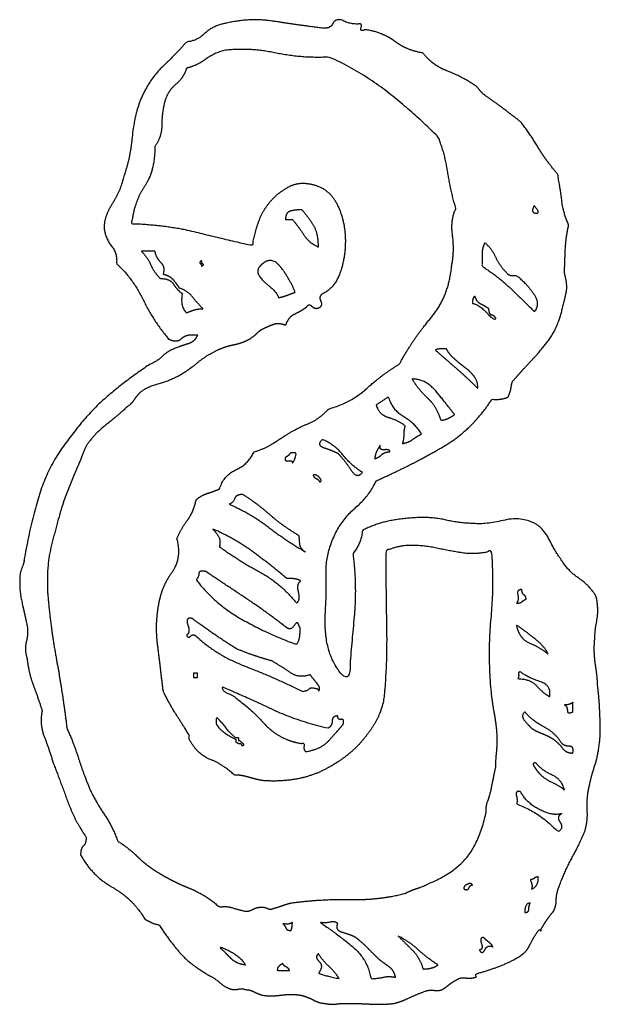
# Model space of a CAD drawing. Header units: millimetres. Extents: x 0 to 600, y 0 to 400.
# Tile 10 of 31: x 121.28 to 125.21, y 127.45 to 134.12. Entities that reach past the tile are written whole.
import ezdxf

# ---------------------------------------------------------------- set-up
doc = ezdxf.new("R2010")
doc.units = ezdxf.units.MM
doc.header["$MEASUREMENT"] = 0
doc.layers.add('EngraveText', color=5, linetype='Continuous')

msp = doc.modelspace()

# ---------------------------------------------------------------- linework, layer by layer
at = {"layer": 'EngraveText'}
for points, knots in [([(122.2854, 131.9602), (122.183, 132.0813), (122.113, 132.2256), (122.0431, 132.37), (121.9311, 132.4727), (121.9407, 132.5379), (121.8987, 132.5891), (121.8568, 132.6402), (121.8476, 132.715), (121.8476, 132.7894), (121.9033, 132.8779), (121.9591, 132.9665), (121.9779, 133.0505), (122.0243, 133.1808), (122.0383, 133.3299), (122.0523, 133.4791), (122.099, 133.591), (122.155, 133.7214), (122.2482, 133.8099), (122.3413, 133.8985), (122.4065, 133.9733), (122.4813, 133.9825), (122.5279, 134.029), (122.5744, 134.0756), (122.6488, 134.0944), (122.8259, 134.1412), (123.003, 134.1132), (123.1802, 134.0852), (123.3385, 134.0664), (123.3853, 134.0664), (123.3993, 134.099), (123.4133, 134.1316), (123.4596, 134.1224), (123.5064, 134.0944), (123.5716, 134.0944), (123.5996, 134.1036), (123.5904, 134.071), (123.5812, 134.0384), (123.6184, 134.0572), (123.7395, 134.0384), (123.8187, 133.9779), (123.8979, 133.9173), (124.0098, 133.8985), (124.075, 133.815), (124.1729, 133.7776), (124.2709, 133.7402), (124.3544, 133.6842), (124.3733, 133.675), (124.3872, 133.6564), (124.4012, 133.6378), (124.42, 133.619), (124.5412, 133.5351), (124.6715, 133.4327), (124.7367, 133.3487), (124.7927, 133.2556), (124.8486, 133.1624), (124.923, 133.0785), (124.9418, 132.9761), (124.9512, 132.8967), (124.9606, 132.8174), (124.9978, 132.7334), (124.979, 132.659), (124.9744, 132.5565), (124.9698, 132.4539), (124.9698, 132.4071), (124.9886, 132.3328), (124.9838, 132.2954), (124.979, 132.258), (124.9606, 132.1928), (124.9326, 132.0533), (124.8675, 131.9602), (124.8115, 131.8854), (124.7415, 131.8108), (124.6715, 131.7362), (124.6155, 131.6711), (124.6064, 131.6339), (124.6064, 131.6245), (124.6064, 131.6151), (124.5875, 131.5683), (124.5596, 131.5499), (124.4756, 131.5499), (124.3453, 131.3448), (124.1356, 131.2237), (123.9258, 131.1025), (123.6927, 130.9998), (123.6464, 130.8974), (123.553, 130.8183), (123.4596, 130.7391), (123.4041, 130.6179), (123.3481, 130.4872), (123.3527, 130.366), (123.3573, 130.2449), (123.3481, 130.1146), (123.3293, 129.7791), (123.5064, 129.6484), (123.5252, 129.8815), (123.5438, 130.0866), (123.5624, 130.2917), (123.5344, 130.506), (123.5904, 130.5712), (123.5996, 130.6643), (123.6744, 130.7015), (123.7489, 130.7203), (123.8235, 130.7391), (123.935, 130.7483), (124.0658, 130.7575), (124.1635, 130.7343), (124.2613, 130.7111), (124.3453, 130.7111), (124.4292, 130.7015), (124.5458, 130.7295), (124.6623, 130.7575), (124.7463, 130.7203), (124.8207, 130.6923), (124.8672, 130.5991), (124.9138, 130.506), (124.951, 130.4592), (124.9978, 130.3848), (125.0678, 130.3383), (125.1377, 130.2917), (125.1841, 130.2169), (125.2029, 130.1237), (125.1889, 130.0538), (125.1749, 129.9838), (125.1749, 129.9278), (125.1657, 129.8443), (125.1797, 129.7509), (125.1937, 129.6575), (125.1937, 129.6112), (125.2029, 129.546), (125.2075, 129.4526), (125.2121, 129.3593), (125.2121, 129.2849), (125.2029, 129.1546), (125.1749, 129.0706), (125.1469, 128.9866), (125.1281, 128.8843), (125.1189, 128.8095), (125.1235, 128.7584), (125.1281, 128.7072), (125.1097, 128.6324), (125.0818, 128.558), (125.0258, 128.4555), (124.9698, 128.3529), (124.9326, 128.2502), (124.9138, 128.2038), (124.9138, 128.1618), (124.9138, 128.1198), (124.8954, 128.0826), (124.8766, 128.0638), (124.8486, 128.0219), (124.8207, 127.9799), (124.8115, 127.9615), (124.8115, 127.9427), (124.8067, 127.9521), (124.8018, 127.9615), (124.7927, 127.9519), (124.7647, 127.9147), (124.7415, 127.8681), (124.7183, 127.8216), (124.6995, 127.8027), (124.6435, 127.7564), (124.5504, 127.719), (124.4572, 127.6816), (124.3824, 127.6632), (124.3641, 127.6536), (124.3687, 127.6444), (124.3733, 127.6352), (124.3641, 127.6352), (124.3361, 127.6256), (124.3035, 127.6304), (124.2709, 127.6352), (124.2521, 127.6256), (124.2149, 127.6073), (124.1915, 127.5887), (124.1681, 127.5701), (124.1401, 127.5513), (124.1122, 127.5421), (124.0842, 127.5467), (124.0562, 127.5513), (124.0286, 127.5421), (123.963, 127.518), (123.9118, 127.494), (123.8607, 127.4699), (123.8139, 127.4581), (123.7395, 127.4489), (123.6556, 127.4535), (123.5716, 127.4581), (123.4876, 127.4581), (123.4504, 127.4581), (123.4179, 127.4535), (123.3853, 127.4489), (123.3481, 127.4581), (123.3105, 127.4581), (123.2687, 127.4804), (123.227, 127.5027), (123.1802, 127.5141), (123.115, 127.5233), (123.045, 127.5139), (122.9751, 127.5045), (122.9191, 127.5141), (122.8911, 127.5233), (122.8633, 127.5373), (122.8355, 127.5513), (122.8075, 127.5513), (122.7887, 127.5605), (122.7653, 127.5559), (122.7419, 127.5513), (122.7236, 127.5513), (122.6768, 127.5605), (122.6396, 127.593), (122.6024, 127.6256), (122.5653, 127.6444), (122.4345, 127.7192), (122.3645, 127.7984), (122.2945, 127.8775), (122.2202, 127.9895), (122.183, 127.9987), (122.1642, 128.0081), (122.1454, 128.0175), (122.127, 128.0267), (122.0431, 128.1666), (121.9033, 128.2458), (121.7636, 128.3249), (121.6888, 128.4649), (121.6888, 128.5112), (121.7074, 128.5252), (121.726, 128.5392), (121.726, 128.586), (121.6516, 128.6884), (121.6005, 128.8281), (121.5493, 128.9678), (121.5025, 129.089), (121.4745, 129.1826), (121.4419, 129.2663), (121.4094, 129.3501), (121.4277, 129.4432), (121.4002, 129.5272), (121.3674, 129.6158), (121.3346, 129.7043), (121.3254, 129.7975), (121.3066, 129.8535), (121.3206, 129.9094), (121.3346, 129.9654), (121.3254, 130.0214), (121.3066, 130.1049), (121.288, 130.1889), (121.2694, 130.2729), (121.2786, 130.3752), (121.2882, 130.4032), (121.2974, 130.4266), (121.3066, 130.45), (121.3066, 130.4688), (121.3534, 130.7391), (121.4185, 130.9348), (121.4837, 131.1305), (121.6145, 131.2888), (121.726, 131.4472), (121.8659, 131.5683), (122.0059, 131.6894), (122.1642, 131.7922), (122.211, 131.811), (122.2436, 131.8436), (122.2762, 131.8762), (122.3225, 131.8946), (122.3693, 131.9134), (122.4159, 131.9274), (122.4625, 131.9414), (122.4813, 131.9877), (122.4065, 131.9973), (122.3739, 131.9648), (122.3413, 131.9322), (122.2854, 131.9602)], [-136, -136, -136, -135, -135, -134, -134, -133, -133, -132, -132, -131, -131, -130, -130, -129, -129, -128, -128, -127, -127, -126, -126, -125, -125, -124, -124, -123, -123, -122, -122, -121, -121, -120, -120, -119, -119, -118, -118, -117, -117, -116, -116, -115, -115, -114, -114, -113, -113, -112, -112, -111, -111, -110, -110, -109, -109, -108, -108, -107, -107, -106, -106, -105, -105, -104, -104, -103, -103, -102, -102, -101, -101, -100, -100, -99, -99, -98, -98, -97, -97, -96, -96, -95, -95, -94, -94, -93, -93, -92, -92, -91, -91, -90, -90, -89, -89, -88, -88, -87, -87, -86, -86, -85, -85, -84, -84, -83, -83, -82, -82, -81, -81, -80, -80, -79, -79, -78, -78, -77, -77, -76, -76, -75, -75, -74, -74, -73, -73, -72, -72, -71, -71, -70, -70, -69, -69, -68, -68, -67, -67, -66, -66, -65, -65, -64, -64, -63, -63, -62, -62, -61, -61, -60, -60, -59, -59, -58, -58, -57, -57, -56, -56, -55, -55, -54, -54, -53, -53, -52, -52, -51, -51, -50, -50, -49, -49, -48, -48, -47, -47, -46, -46, -45, -45, -44, -44, -43, -43, -42, -42, -41, -41, -40, -40, -39, -39, -38, -38, -37, -37, -36, -36, -35, -35, -34, -34, -33, -33, -32, -32, -31, -31, -30, -30, -29, -29, -28, -28, -27, -27, -26, -26, -25, -25, -24, -24, -23, -23, -22, -22, -21, -21, -20, -20, -19, -19, -18, -18, -17, -17, -16, -16, -15, -15, -14, -14, -13, -13, -12, -12, -11, -11, -10, -10, -9, -9, -8, -8, -7, -7, -6, -6, -5, -5, -4, -4, -3, -3, -2, -2, -1, -1, 0, 0, 0]), ([(122.1922, 133.2652), (122.239, 133.3304), (122.239, 133.4095), (122.239, 133.4887), (122.2574, 133.563), (122.2762, 133.6378), (122.3322, 133.6844), (122.3881, 133.731), (122.4065, 133.7961), (122.4813, 133.815), (122.537, 133.8569), (122.5928, 133.8989), (122.6676, 133.9173), (122.8355, 133.9361), (123.0124, 133.8987), (123.1894, 133.8613), (123.3761, 133.8709), (123.5996, 133.7682), (123.7767, 133.6284), (123.9538, 133.4887), (124.1122, 133.3304), (124.1589, 133.2184), (124.1775, 133.0927), (124.1961, 132.9669), (124.2333, 132.8454), (124.1961, 132.771), (124.2101, 132.6639), (124.2241, 132.5567), (124.2053, 132.4636), (124.1869, 132.2488), (124.061, 132.0999), (123.935, 131.951), (123.8515, 131.7922), (123.7304, 131.7179), (123.6278, 131.6245), (123.5252, 131.5311), (123.3665, 131.4848), (123.3105, 131.4196), (123.2313, 131.387), (123.1522, 131.3544), (123.0778, 131.3076), (123.0218, 131.2705), (122.9753, 131.2425), (122.9287, 131.2145), (122.8635, 131.1957), (122.8259, 131.1117), (122.7422, 131.0745), (122.6584, 131.0374), (122.6304, 130.9442), (122.5836, 130.9254), (122.5416, 130.9114), (122.4997, 130.8974), (122.4717, 130.8694), (122.4533, 130.7859), (122.4113, 130.7299), (122.3693, 130.6739), (122.3413, 130.6088), (122.3785, 130.478), (122.3088, 130.3803), (122.239, 130.2825), (122.2202, 130.1705), (122.1922, 130.0306), (122.2108, 129.8863), (122.2294, 129.7419), (122.2482, 129.574), (122.2945, 129.4808), (122.3365, 129.4155), (122.3785, 129.3501), (122.4253, 129.2757), (122.4253, 129.2617), (122.4253, 129.2477), (122.4813, 129.1454), (122.565, 129.1126), (122.6488, 129.0798), (122.7328, 129.0055), (122.7796, 129.0055), (122.8261, 128.9915), (122.8727, 128.9775), (122.9191, 128.9683), (123.1614, 128.9495), (123.3433, 129.0426), (123.5252, 129.1358), (123.6276, 129.2757), (123.7395, 129.4157), (123.7487, 129.5648), (123.7675, 129.7791), (123.7627, 130.0214), (123.7579, 130.2637), (123.7579, 130.5248), (123.8419, 130.562), (123.9304, 130.562), (124.019, 130.562), (124.103, 130.5434), (124.1869, 130.5248), (124.2801, 130.5108), (124.3733, 130.4968), (124.4756, 130.5248), (124.4944, 130.3009), (124.4712, 130.0586), (124.448, 129.8163), (124.4756, 129.546), (124.4852, 129.4717), (124.4992, 129.3923), (124.5132, 129.3129), (124.5132, 129.2386), (124.5132, 129.2009), (124.5084, 129.1544), (124.5036, 129.1078), (124.5036, 129.0614), (124.4852, 128.9775), (124.4758, 128.9263), (124.4664, 128.8751), (124.448, 128.8283), (124.4384, 128.8003), (124.4384, 128.7723), (124.4384, 128.7444), (124.4292, 128.7164), (124.3824, 128.5301), (124.2939, 128.4321), (124.2053, 128.3341), (124.047, 128.269), (124.0098, 128.2506), (123.9678, 128.2366), (123.9258, 128.2226), (123.8887, 128.2038), (123.7115, 128.1574), (123.5158, 128.162), (123.3201, 128.1666), (123.115, 128.1386), (123.0778, 128.1294), (123.0544, 128.12), (123.031, 128.1106), (122.9939, 128.1015), (122.9751, 128.0918), (122.9565, 128.1012), (122.9379, 128.1106), (122.9191, 128.1106), (122.8819, 128.1106), (122.8587, 128.0966), (122.8355, 128.0826), (122.8075, 128.0826), (122.7608, 128.0918), (122.7188, 128.1058), (122.6768, 128.1198), (122.6304, 128.1106), (122.5373, 128.1946), (122.4207, 128.2412), (122.3042, 128.2878), (122.2014, 128.3529), (122.127, 128.3997), (122.0711, 128.4555), (122.0151, 128.5112), (121.9407, 128.558), (121.9031, 128.6604), (121.8519, 128.735), (121.8008, 128.8095), (121.754, 128.9027), (121.7076, 129.0146), (121.675, 129.1172), (121.6425, 129.2198), (121.5957, 129.3225), (121.5677, 129.5552), (121.5257, 129.7837), (121.4837, 130.0122), (121.4653, 130.2357), (121.4557, 130.422), (121.4885, 130.5526), (121.5213, 130.6831), (121.5585, 130.8134), (121.6145, 130.9814), (121.6796, 131.1213), (121.6984, 131.1677), (121.7122, 131.2051), (121.726, 131.2425), (121.7448, 131.2608), (121.7916, 131.3265), (121.8753, 131.3916), (121.9591, 131.4568), (122.0059, 131.5036), (122.0339, 131.5219), (122.0525, 131.5499), (122.0711, 131.5779), (122.0899, 131.5967), (122.1362, 131.6339), (122.2062, 131.6525), (122.2762, 131.6711), (122.3505, 131.7083), (122.4161, 131.7459), (122.4719, 131.7924), (122.5276, 131.839), (122.5836, 131.867), (122.6488, 131.9042), (122.7188, 131.9182), (122.7887, 131.9322), (122.8355, 131.9602), (122.8635, 131.9785), (122.8821, 131.9973), (122.9007, 132.0161), (122.9191, 132.0253), (122.9567, 132.0441), (122.9939, 132.0581), (123.031, 132.0721), (123.0778, 132.0533), (123.0962, 132.1093), (123.1382, 132.1279), (123.1802, 132.1465), (123.2173, 132.1745), (123.2361, 132.2025), (123.2595, 132.1791), (123.2829, 132.1557), (123.3105, 132.1745), (123.3293, 132.1933), (123.3153, 132.221), (123.3013, 132.2488), (123.3293, 132.2676), (123.4133, 132.3048), (123.4504, 132.4168), (123.4876, 132.5287), (123.483, 132.6499), (123.4784, 132.771), (123.4273, 132.8736), (123.3761, 132.9761), (123.2733, 133.0041), (123.1802, 133.0321), (123.1056, 132.9947), (123.031, 132.9573), (122.9751, 132.8922), (122.9191, 132.827), (122.8913, 132.743), (122.8635, 132.659), (122.8539, 132.5939), (122.6488, 132.6407), (122.4625, 132.6873), (122.2762, 132.7338), (122.0339, 132.743), (122.0523, 132.8922), (122.1222, 132.9947), (122.1922, 133.0973), (122.1922, 133.2652)], [0, 0, 0, 1, 1, 2, 2, 3, 3, 4, 4, 5, 5, 6, 6, 7, 7, 8, 8, 9, 9, 10, 10, 11, 11, 12, 12, 13, 13, 14, 14, 15, 15, 16, 16, 17, 17, 18, 18, 19, 19, 20, 20, 21, 21, 22, 22, 23, 23, 24, 24, 25, 25, 26, 26, 27, 27, 28, 28, 29, 29, 30, 30, 31, 31, 32, 32, 33, 33, 34, 34, 35, 35, 36, 36, 37, 37, 38, 38, 39, 39, 40, 40, 41, 41, 42, 42, 43, 43, 44, 44, 45, 45, 46, 46, 47, 47, 48, 48, 49, 49, 50, 50, 51, 51, 52, 52, 53, 53, 54, 54, 55, 55, 56, 56, 57, 57, 58, 58, 59, 59, 60, 60, 61, 61, 62, 62, 63, 63, 64, 64, 65, 65, 66, 66, 67, 67, 68, 68, 69, 69, 70, 70, 71, 71, 72, 72, 73, 73, 74, 74, 75, 75, 76, 76, 77, 77, 78, 78, 79, 79, 80, 80, 81, 81, 82, 82, 83, 83, 84, 84, 85, 85, 86, 86, 87, 87, 88, 88, 89, 89, 90, 90, 91, 91, 92, 92, 93, 93, 94, 94, 95, 95, 96, 96, 97, 97, 98, 98, 99, 99, 100, 100, 101, 101, 102, 102, 103, 103, 104, 104, 105, 105, 106, 106, 107, 107, 108, 108, 109, 109, 110, 110, 111, 111, 112, 112, 113, 113, 114, 114, 115, 115, 116, 116, 117, 117, 118, 118, 119, 119, 119]), ([(124.7647, 132.8642), (124.8115, 132.8082), (124.7741, 132.813), (124.7367, 132.8178), (124.7647, 132.8642)], [0, 0, 0, 1, 1, 2, 2, 2]), ([(123.1894, 132.8362), (123.2361, 132.7802), (123.2687, 132.729), (123.3013, 132.6779), (123.3013, 132.5847), (123.2361, 132.6127), (123.2036, 132.6639), (123.171, 132.715), (123.1242, 132.771), (123.101, 132.771), (123.0778, 132.771), (123.0778, 132.8178), (123.1104, 132.827), (123.143, 132.8362), (123.1894, 132.8362)], [0, 0, 0, 1, 1, 2, 2, 3, 3, 4, 4, 5, 5, 6, 6, 7, 7, 7]), ([(124.5875, 132.3979), (124.5972, 132.3888), (124.6158, 132.3888), (124.6343, 132.3888), (124.6435, 132.3888), (124.7087, 132.3424), (124.7601, 132.2678), (124.8115, 132.1933), (124.7647, 132.1465), (124.6807, 132.2304), (124.597, 132.3096), (124.5132, 132.3888), (124.4104, 132.4539), (124.4104, 132.5007), (124.4104, 132.5379), (124.4104, 132.5751), (124.4292, 132.6127), (124.4756, 132.5751), (124.5036, 132.5145), (124.5316, 132.4539), (124.5875, 132.3979)], [0, 0, 0, 1, 1, 2, 2, 3, 3, 4, 4, 5, 5, 6, 6, 7, 7, 8, 8, 9, 9, 10, 10, 10]), ([(122.3601, 132.3048), (122.4161, 132.2864), (122.4487, 132.2444), (122.4813, 132.2025), (122.5185, 132.1653), (122.4813, 132.1653), (122.4533, 132.1559), (122.4253, 132.1465), (122.4065, 132.1373), (122.3601, 132.1836), (122.3785, 132.2676), (122.3413, 132.2956), (122.3179, 132.333), (122.2945, 132.3704), (122.2294, 132.3704), (122.183, 132.4168), (122.1642, 132.4633), (122.1454, 132.5099), (122.099, 132.5567), (122.1456, 132.5567), (122.1922, 132.5567), (122.2014, 132.5099), (122.2342, 132.4773), (122.267, 132.4447), (122.2482, 132.3979), (122.2945, 132.3888), (122.3179, 132.3608), (122.3413, 132.3328), (122.3601, 132.3048)], [0, 0, 0, 1, 1, 2, 2, 3, 3, 4, 4, 5, 5, 6, 6, 7, 7, 8, 8, 9, 9, 10, 10, 11, 11, 12, 12, 13, 13, 14, 14, 14]), ([(122.5093, 132.4539), (122.5093, 132.4636), (122.4999, 132.4727), (122.4905, 132.4819), (122.5093, 132.4915), (122.5093, 132.4727), (122.5185, 132.4681), (122.5276, 132.4636), (122.5093, 132.4539)], [0, 0, 0, 1, 1, 2, 2, 3, 3, 4, 4, 4]), ([(122.8911, 132.4259), (122.8911, 132.4447), (122.9191, 132.4681), (122.9471, 132.4915), (122.9659, 132.4915), (123.0127, 132.5007), (123.0684, 132.4168), (123.1242, 132.3328), (123.143, 132.2768), (123.115, 132.2676), (123.0916, 132.2582), (123.0682, 132.2488), (123.031, 132.2396), (123.0218, 132.2768), (122.9519, 132.3328), (122.8819, 132.3888), (122.8911, 132.4259)], [0, 0, 0, 1, 1, 2, 2, 3, 3, 4, 4, 5, 5, 6, 6, 7, 7, 8, 8, 8]), ([(124.4572, 132.1653), (124.4572, 132.1277), (124.4758, 132.1231), (124.4944, 132.1185), (124.5036, 132.1001), (124.4944, 132.0813), (124.4432, 132.1373), (124.3921, 132.1933), (124.3453, 132.2025), (124.3453, 132.2488), (124.3641, 132.2488), (124.3733, 132.2116), (124.4012, 132.1976), (124.4292, 132.1836), (124.4572, 132.1653)], [0, 0, 0, 1, 1, 2, 2, 3, 3, 4, 4, 5, 5, 6, 6, 7, 7, 7]), ([(124.1681, 131.895), (124.1869, 131.8574), (124.2241, 131.8248), (124.2613, 131.7922), (124.2987, 131.7642), (124.3361, 131.7362), (124.3593, 131.7037), (124.3824, 131.6711), (124.3824, 131.6247), (124.3081, 131.6991), (124.2381, 131.7596), (124.1681, 131.8202), (124.0938, 131.8854), (124.103, 131.895), (124.1681, 131.895)], [0, 0, 0, 1, 1, 2, 2, 3, 3, 4, 4, 5, 5, 6, 6, 7, 7, 7]), ([(124.2241, 131.4476), (124.1681, 131.41), (124.131, 131.41), (124.103, 131.5036), (124.0424, 131.5593), (123.9818, 131.6151), (123.935, 131.6899), (124.0286, 131.6899), (124.0984, 131.6059), (124.1681, 131.5219), (124.2241, 131.4476)], [0, 0, 0, 1, 1, 2, 2, 3, 3, 4, 4, 5, 5, 5]), ([(124.0006, 131.3168), (123.963, 131.2985), (123.9398, 131.2797), (123.9167, 131.2608), (123.8699, 131.2517), (123.8795, 131.2797), (123.8795, 131.3122), (123.8795, 131.3448), (123.8887, 131.3728), (123.8419, 131.41), (123.7767, 131.4288), (123.7115, 131.4476), (123.6927, 131.5128), (123.7347, 131.5408), (123.7767, 131.5687), (123.8047, 131.4756), (123.8793, 131.4336), (123.9538, 131.3916), (124.0006, 131.3168)], [0, 0, 0, 1, 1, 2, 2, 3, 3, 4, 4, 5, 5, 6, 6, 7, 7, 8, 8, 9, 9, 9]), ([(123.5996, 131.0562), (123.5624, 131.0094), (123.5204, 131.0745), (123.4784, 131.1397), (123.4321, 131.1865), (123.3945, 131.2053), (123.3387, 131.2239), (123.2829, 131.2425), (123.3293, 131.2797), (123.4133, 131.2425), (123.4693, 131.1725), (123.5252, 131.1025), (123.5996, 131.0562)], [0, 0, 0, 1, 1, 2, 2, 3, 3, 4, 4, 5, 5, 6, 6, 6]), ([(123.1242, 131.1213), (123.1242, 131.1397), (123.0962, 131.1351), (123.0682, 131.1305), (123.0778, 131.1585), (123.0962, 131.1677), (123.1056, 131.1817), (123.115, 131.1957), (123.1522, 131.1865), (123.1338, 131.1213), (123.1242, 131.1213)], [0, 0, 0, 1, 1, 2, 2, 3, 3, 4, 4, 5, 5, 5]), ([(123.7859, 131.1957), (123.7487, 131.1957), (123.7301, 131.1771), (123.7115, 131.1585), (123.6836, 131.1493), (123.6836, 131.1865), (123.7207, 131.2425), (123.7115, 131.2053), (123.7487, 131.2099), (123.7859, 131.2145), (123.7859, 131.1957)], [0, 0, 0, 1, 1, 2, 2, 3, 3, 4, 4, 5, 5, 5]), ([(123.3105, 130.9906), (123.3013, 131.0094), (123.2873, 131.014), (123.2733, 131.0186), (123.2641, 131.0374), (123.2829, 131.0465), (123.3061, 131.0234), (123.3293, 131.0002), (123.3105, 130.9906)], [0, 0, 0, 1, 1, 2, 2, 3, 3, 4, 4, 4]), ([(122.7887, 130.907), (122.8911, 130.8414), (122.9751, 130.7669), (123.059, 130.6923), (123.171, 130.6271), (123.171, 130.5991), (123.1756, 130.5666), (123.1802, 130.534), (123.2173, 130.5152), (123.087, 130.59), (122.9659, 130.6831), (122.8447, 130.7763), (122.6956, 130.8414), (122.7236, 130.8511), (122.7328, 130.879), (122.7419, 130.907), (122.7887, 130.907)], [0, 0, 0, 1, 1, 2, 2, 3, 3, 4, 4, 5, 5, 6, 6, 7, 7, 8, 8, 8]), ([(123.087, 130.3385), (123.1614, 130.3385), (123.1802, 130.3197), (123.1522, 130.3009), (123.1662, 130.2451), (123.1802, 130.1893), (123.1522, 130.1705), (123.0498, 130.3009), (122.9053, 130.3803), (122.7608, 130.4596), (122.6304, 130.5528), (122.6396, 130.5991), (122.621, 130.6271), (122.6024, 130.6551), (122.5836, 130.6739), (122.7328, 130.6088), (122.8539, 130.5202), (122.9751, 130.4316), (123.087, 130.3385)], [0, 0, 0, 1, 1, 2, 2, 3, 3, 4, 4, 5, 5, 6, 6, 7, 7, 8, 8, 9, 9, 9]), ([(122.5373, 130.3848), (122.6768, 130.2917), (122.8167, 130.1985), (122.9567, 130.1054), (123.087, 130.0026), (123.115, 129.9842), (123.1382, 130.0214), (123.1614, 130.0586), (123.171, 130.0122), (123.1802, 130.0122), (123.1756, 129.9608), (123.171, 129.9094), (123.1522, 129.8911), (122.9471, 129.9654), (122.7699, 130.068), (122.5928, 130.1705), (122.4717, 130.3289), (122.4905, 130.3477), (122.4905, 130.3708), (122.4905, 130.394), (122.5373, 130.3848)], [0, 0, 0, 1, 1, 2, 2, 3, 3, 4, 4, 5, 5, 6, 6, 7, 7, 8, 8, 9, 9, 10, 10, 10]), ([(124.7087, 130.1985), (124.6903, 130.1893), (124.6809, 130.1799), (124.6715, 130.1705), (124.6435, 130.1705), (124.6623, 130.1893), (124.6529, 130.2265), (124.6435, 130.2637), (124.6807, 130.2637), (124.6807, 130.2357), (124.6947, 130.2263), (124.7087, 130.2169), (124.7087, 130.1985)], [0, 0, 0, 1, 1, 2, 2, 3, 3, 4, 4, 5, 5, 6, 6, 6]), ([(123.3013, 129.574), (123.3013, 129.5928), (123.2829, 129.5928), (123.2453, 129.602), (123.2361, 129.588), (123.227, 129.574), (123.1894, 129.574), (123.003, 129.6672), (122.8073, 129.7417), (122.6116, 129.8163), (122.4717, 129.9466), (122.4533, 129.9654), (122.4347, 129.9468), (122.4161, 129.9283), (122.4065, 129.9562), (122.4345, 129.9654), (122.4159, 130.0214), (122.3973, 130.0774), (122.4437, 130.0678), (122.5185, 130.0122), (122.593, 129.9608), (122.6676, 129.9094), (122.7419, 129.8631), (122.8075, 129.8351), (122.8633, 129.8163), (122.9191, 129.7975), (122.9847, 129.7791), (123.0498, 129.7419), (123.1104, 129.7), (123.171, 129.658), (123.2453, 129.686), (123.2641, 129.658), (123.2921, 129.6254), (123.3201, 129.5928), (123.3013, 129.574)], [0, 0, 0, 1, 1, 2, 2, 3, 3, 4, 4, 5, 5, 6, 6, 7, 7, 8, 8, 9, 9, 10, 10, 11, 11, 12, 12, 13, 13, 14, 14, 15, 15, 16, 16, 17, 17, 17]), ([(124.8578, 129.8255), (124.8018, 129.8723), (124.7321, 129.9003), (124.6623, 129.9283), (124.6435, 130.0214), (124.6995, 129.9842), (124.7695, 129.9283), (124.8395, 129.8723), (124.8578, 129.8255)], [0, 0, 0, 1, 1, 2, 2, 3, 3, 4, 4, 4]), ([(122.4813, 129.6672), (122.4673, 129.6672), (122.4533, 129.6672), (122.4533, 129.6812), (122.4533, 129.6951), (122.4673, 129.6951), (122.4813, 129.6951), (122.4813, 129.6812), (122.4813, 129.6672)], [0, 0, 0, 1, 1, 2, 2, 3, 3, 4, 4, 4]), ([(124.8675, 129.5368), (124.8207, 129.5648), (124.7787, 129.6114), (124.7367, 129.658), (124.6527, 129.658), (124.6623, 129.6763), (124.6575, 129.6903), (124.6527, 129.7043), (124.6715, 129.7043), (124.7183, 129.6672), (124.8021, 129.6392), (124.8858, 129.6112), (124.8675, 129.5368)], [0, 0, 0, 1, 1, 2, 2, 3, 3, 4, 4, 5, 5, 6, 6, 6]), ([(123.3665, 129.3225), (123.3945, 129.3409), (123.3945, 129.3735), (123.3945, 129.4061), (123.4321, 129.4061), (123.4321, 129.3781), (123.4553, 129.3829), (123.4784, 129.3877), (123.4693, 129.3501), (123.4225, 129.2945), (123.3713, 129.2386), (123.3201, 129.1826), (123.2173, 129.1638), (123.199, 129.1734), (123.2036, 129.2012), (123.2082, 129.2289), (123.1802, 129.2198), (123.031, 129.2477), (122.9379, 129.3503), (122.8447, 129.4529), (122.7419, 129.5272), (122.7236, 129.546), (122.6862, 129.56), (122.6488, 129.574), (122.6488, 129.602), (122.8259, 129.5272), (122.9936, 129.448), (123.1614, 129.3689), (123.3665, 129.3225)], [0, 0, 0, 1, 1, 2, 2, 3, 3, 4, 4, 5, 5, 6, 6, 7, 7, 8, 8, 9, 9, 10, 10, 11, 11, 12, 12, 13, 13, 14, 14, 14]), ([(125.0258, 129.4341), (124.9886, 129.4157), (124.9886, 129.4437), (124.9886, 129.4717), (124.9698, 129.4808), (125.007, 129.4808), (125.0258, 129.4992), (125.0258, 129.4666), (125.0258, 129.4341)], [0, 0, 0, 1, 1, 2, 2, 3, 3, 4, 4, 4]), ([(122.7419, 129.2477), (122.6956, 129.2665), (122.6442, 129.3083), (122.5928, 129.3501), (122.6116, 129.3969), (122.6488, 129.3597), (122.6768, 129.3223), (122.7048, 129.2849), (122.7419, 129.2569), (122.7513, 129.2569), (122.7608, 129.2569), (122.7608, 129.2477), (122.7608, 129.2386), (122.7699, 129.2386), (122.7979, 129.2106), (122.7796, 129.2009), (122.7796, 129.2103), (122.7796, 129.2198), (122.7608, 129.2198), (122.7513, 129.2243), (122.7419, 129.2289), (122.7419, 129.2383), (122.7419, 129.2477)], [0, 0, 0, 1, 1, 2, 2, 3, 3, 4, 4, 5, 5, 6, 6, 7, 7, 8, 8, 9, 9, 10, 10, 11, 11, 11]), ([(124.951, 129.2198), (124.9698, 129.2009), (125.0024, 129.2009), (125.035, 129.2009), (125.0258, 129.1546), (124.979, 129.1546), (124.9558, 129.1872), (124.9326, 129.2198), (124.8954, 129.2477), (124.8486, 129.2757), (124.8113, 129.2897), (124.7739, 129.3037), (124.7463, 129.3225), (124.7275, 129.3409), (124.6995, 129.3735), (124.6715, 129.4061), (124.6995, 129.4341), (124.7555, 129.3689), (124.8301, 129.3317), (124.9046, 129.2945), (124.951, 129.2198)], [0, 0, 0, 1, 1, 2, 2, 3, 3, 4, 4, 5, 5, 6, 6, 7, 7, 8, 8, 9, 9, 10, 10, 10]), ([(124.9698, 128.9027), (124.9418, 128.9307), (124.8812, 128.9587), (124.8207, 128.9866), (124.7927, 129.0243), (124.7835, 129.0334), (124.7649, 129.0614), (124.7463, 129.0894), (124.7739, 129.0894), (124.8207, 129.0334), (124.8858, 129.0055), (124.951, 128.9775), (124.9698, 128.9027)], [0, 0, 0, 1, 1, 2, 2, 3, 3, 4, 4, 5, 5, 6, 6, 6]), ([(124.951, 128.7444), (124.9138, 128.726), (124.9418, 128.684), (124.9698, 128.642), (124.923, 128.6232), (124.8018, 128.7535), (124.6435, 128.8095), (124.6527, 128.8283), (124.6435, 128.8655), (124.6343, 128.9027), (124.6715, 128.8935), (124.7087, 128.8191), (124.7973, 128.7726), (124.8858, 128.726), (124.951, 128.7444)], [0, 0, 0, 1, 1, 2, 2, 3, 3, 4, 4, 5, 5, 6, 6, 7, 7, 7]), ([(124.7463, 128.2318), (124.7555, 128.2598), (124.7367, 128.2969), (124.7555, 128.2969), (124.7647, 128.3064), (124.7739, 128.3158), (124.7927, 128.3158), (124.7927, 128.2506), (124.7463, 128.2318)], [0, 0, 0, 1, 1, 2, 2, 3, 3, 4, 4, 4]), ([(124.2893, 128.2318), (124.2801, 128.2506), (124.3081, 128.2646), (124.3361, 128.2786), (124.3453, 128.2598), (124.3265, 128.2598), (124.3219, 128.2412), (124.3173, 128.2226), (124.2893, 128.2318)], [0, 0, 0, 1, 1, 2, 2, 3, 3, 4, 4, 4]), ([(124.6995, 128.0735), (124.6995, 128.1386), (124.7367, 128.1386), (124.7275, 128.1198), (124.7275, 128.0966), (124.7275, 128.0735), (124.6995, 128.0735)], [0, 0, 0, 1, 1, 2, 2, 3, 3, 3]), ([(123.115, 127.9523), (123.087, 127.9523), (123.0824, 127.9663), (123.0778, 127.9803), (123.059, 127.9987), (123.1058, 127.9895), (123.1242, 128.0083), (123.1242, 127.9707), (123.115, 127.9523)], [0, 0, 0, 1, 1, 2, 2, 3, 3, 4, 4, 4]), ([(123.5532, 127.9055), (123.5904, 127.8775), (123.637, 127.831), (123.6836, 127.7844), (123.7115, 127.7564), (123.7487, 127.7284), (123.7813, 127.7052), (123.8139, 127.682), (123.8235, 127.6352), (123.7767, 127.6444), (123.7395, 127.6352), (123.7024, 127.6261), (123.6556, 127.6261), (123.6368, 127.7564), (123.5296, 127.845), (123.4225, 127.9335), (123.3105, 128.0083), (123.3385, 127.9987), (123.3759, 128.0081), (123.4133, 128.0175), (123.4321, 127.9987), (123.4133, 127.9523), (123.4644, 127.9383), (123.5156, 127.9243), (123.5532, 127.9055)], [0, 0, 0, 1, 1, 2, 2, 3, 3, 4, 4, 5, 5, 6, 6, 7, 7, 8, 8, 9, 9, 10, 10, 11, 11, 12, 12, 12]), ([(123.8419, 127.9147), (123.9167, 127.8775), (123.9772, 127.8216), (124.0378, 127.7656), (124.1122, 127.7192), (124.075, 127.6912), (124.0098, 127.6912), (123.991, 127.7656), (123.9398, 127.817), (123.8887, 127.8683), (123.8419, 127.9147)], [0, 0, 0, 1, 1, 2, 2, 3, 3, 4, 4, 5, 5, 5]), ([(124.4852, 127.8404), (124.448, 127.8592), (124.4292, 127.8218), (124.4104, 127.7844), (124.3921, 127.8216), (124.42, 127.8216), (124.4061, 127.8635), (124.3921, 127.9055), (124.42, 127.9055), (124.4384, 127.8867), (124.457, 127.8729), (124.4756, 127.8592), (124.4852, 127.8404)], [0, 0, 0, 1, 1, 2, 2, 3, 3, 4, 4, 5, 5, 6, 6, 6]), ([(122.8075, 127.7192), (122.7419, 127.7284), (122.7048, 127.7658), (122.6676, 127.8032), (122.6304, 127.8404), (122.7608, 127.7936), (122.8075, 127.7192)], [0, 0, 0, 1, 1, 2, 2, 3, 3, 3]), ([(123.4413, 127.6261), (123.3481, 127.6444), (123.3013, 127.6632), (123.3385, 127.71), (123.3059, 127.7426), (123.2733, 127.7752), (123.3013, 127.7936), (123.3293, 127.7472), (123.3713, 127.7098), (123.4133, 127.6724), (123.4413, 127.6261)], [0, 0, 0, 1, 1, 2, 2, 3, 3, 4, 4, 5, 5, 5]), ([(123.1058, 127.682), (123.0638, 127.682), (123.0218, 127.682), (123.0218, 127.71), (123.059, 127.7284), (123.0682, 127.71), (123.0822, 127.7052), (123.0962, 127.7004), (123.1058, 127.682)], [0, 0, 0, 1, 1, 2, 2, 3, 3, 4, 4, 4])]:
    msp.add_open_spline(points, degree=2, knots=knots, dxfattribs=at)

doc.saveas('drawing.dxf')
